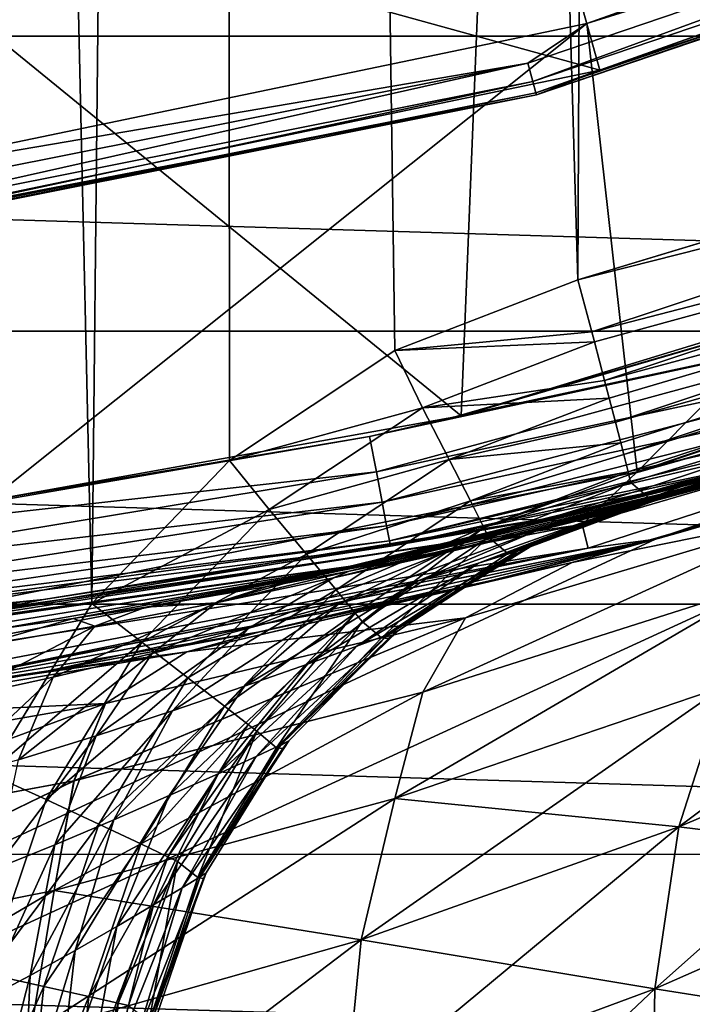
# Model space of a CAD drawing. Header units: metres. Extents: x -50 to 50, y -80 to 50.
# Tile 19 of 41: x 3.68 to 6.09, y -23.88 to -20.36. Entities that reach past the tile are written whole.
import ezdxf

# ---------------------------------------------------------------- set-up
doc = ezdxf.new("R2010")
doc.units = ezdxf.units.M
doc.layers.add('solid_FIT_12_SW0001', color=7, linetype='CONTINUOUS')

msp = doc.modelspace()

# ---------------------------------------------------------------- linework, layer by layer
at = {"layer": 'solid_FIT_12_SW0001'}
for points in [[(3.933702, -22.447187, 198.290329), (4.407851, 21.585073, 198.287857), (2.950339, 21.831543, 198.294556)], [(3.56418, -23.054937, 198.292053), (3.933702, -22.447187, 198.290329), (2.950339, 21.831543, 198.294556)], [(3.933702, -22.447187, 198.290329), (4.426565, -21.934269, 198.28775), (4.407851, 21.585073, 198.287857)], [(5.675425, -21.287596, 198.279861), (5.84622, 21.241415, 198.278641), (4.407851, 21.585073, 198.287857)], [(5.018935, -21.541065, 198.284256), (5.675425, -21.287596, 198.279861), (4.407851, 21.585073, 198.287857)], [(4.426565, -21.934269, 198.28775), (5.018935, -21.541065, 198.284256), (4.407851, 21.585073, 198.287857)], [(5.675425, -21.287596, 198.279861), (7.085195, -20.861732, 198.268631), (5.84622, 21.241415, 198.278641)], [(7.085195, -20.861732, 198.268631), (7.257719, 20.802387, 198.267075), (5.84622, 21.241415, 198.278641)], [(7.792401, -21.000916, 172.300003), (5.363727, -19.142502, 172.300003), (7.919894, -18.234018, 172.300003)], [(-35.428211, -18.597071, 102.5), (50, -47.999832, 102.5), (-50, -48.000305, 102.5)], [(-35.428211, -18.597071, 102.5), (-7.996583, -26.71307, 102.5), (50, -47.999832, 102.5)], [(5.363727, -19.142502, 172.300003), (2.706866, -19.694584, 172.300003), (5.753965, -20.536171, 170.100891)], [(5.256534, -21.774485, 172.300003), (2.706866, -19.694584, 172.300003), (5.363727, -19.142502, 172.300003)], [(7.792401, -21.000916, 172.300003), (5.256534, -21.774485, 172.300003), (5.363727, -19.142502, 172.300003)], [(5.363727, -19.142502, 172.300003), (5.753965, -20.536171, 170.100891), (8.496715, -19.561399, 170.100891)], [(19.301382, -19.284395, 102.300003), (18.101463, -20.414944, 102.300003), (-19.301128, -19.284651, 102.300003)], [(18.101463, -20.414944, 102.300003), (-18.101221, -20.415159, 102.300003), (-19.301128, -19.284651, 102.300003)], [(8.427622, -19.403118, 169.800003), (5.707678, -20.36978, 169.800003), (5.888117, -21.974751, 169.800003)], [(8.126533, -19.619184, 169.817276), (5.707678, -20.36978, 169.800003), (8.427622, -19.403118, 169.800003)], [(8.427622, -19.403118, 169.800003), (5.888117, -21.974751, 169.800003), (8.706412, -21.01807, 169.800003)], [(8.171502, -19.727751, 170.021729), (8.496715, -19.561399, 170.100891), (5.753965, -20.536171, 170.100891)], [(8.126533, -19.619184, 169.817276), (5.496192, -20.512066, 169.817276), (5.707678, -20.36978, 169.800003)], [(5.513658, -20.577253, 169.866348), (5.496192, -20.512066, 169.817276), (8.126533, -19.619184, 169.817276)], [(8.152358, -19.681534, 169.866348), (5.513658, -20.577253, 169.866348), (8.126533, -19.619184, 169.817276)], [(5.256534, -21.774485, 172.300003), (2.646447, -22.243082, 172.300003), (2.706866, -19.694584, 172.300003)], [(2.706866, -19.694584, 172.300003), (2.904031, -21.128395, 170.100891), (5.753965, -20.536171, 170.100891)], [(5.524421, -20.617418, 169.938705), (5.513658, -20.577253, 169.866348), (8.152358, -19.681534, 169.866348)], [(8.168272, -19.719954, 169.938705), (5.524421, -20.617418, 169.938705), (8.152358, -19.681534, 169.866348)], [(5.526606, -20.625572, 170.021729), (5.524421, -20.617418, 169.938705), (8.168272, -19.719954, 169.938705)], [(8.171502, -19.727751, 170.021729), (5.526606, -20.625572, 170.021729), (8.168272, -19.719954, 169.938705)], [(8.171502, -19.727751, 170.021729), (5.753965, -20.536171, 170.100891), (5.526606, -20.625572, 170.021729)], [(5.707678, -20.36978, 169.800003), (2.88034, -20.957296, 169.800003), (2.969061, -22.555387, 169.800003)], [(5.496192, -20.512066, 169.817276), (2.88034, -20.957296, 169.800003), (5.707678, -20.36978, 169.800003)], [(5.707678, -20.36978, 169.800003), (2.969061, -22.555387, 169.800003), (5.888117, -21.974751, 169.800003)], [(18.101463, -20.414944, 102.300003), (16.834574, -21.471603, 102.300003), (-18.101221, -20.415159, 102.300003)], [(16.834574, -21.471603, 102.300003), (-16.834351, -21.471779, 102.300003), (-18.101221, -20.415159, 102.300003)], [(5.496192, -20.512066, 169.817276), (2.771809, -21.053978, 169.817276), (2.88034, -20.957296, 169.800003)], [(2.780618, -21.120888, 169.866348), (2.771809, -21.053978, 169.817276), (5.496192, -20.512066, 169.817276)], [(5.513658, -20.577253, 169.866348), (2.780618, -21.120888, 169.866348), (5.496192, -20.512066, 169.817276)], [(5.526606, -20.625572, 170.021729), (5.753965, -20.536171, 170.100891), (2.904031, -21.128395, 170.100891)], [(2.786045, -21.162115, 169.938705), (2.780618, -21.120888, 169.866348), (5.513658, -20.577253, 169.866348)], [(5.524421, -20.617418, 169.938705), (2.786045, -21.162115, 169.938705), (5.513658, -20.577253, 169.866348)], [(2.787147, -21.170485, 170.021729), (2.786045, -21.162115, 169.938705), (5.524421, -20.617418, 169.938705)], [(5.526606, -20.625572, 170.021729), (2.787147, -21.170485, 170.021729), (5.524421, -20.617418, 169.938705)], [(5.526606, -20.625572, 170.021729), (2.904031, -21.128395, 170.100891), (2.787147, -21.170485, 170.021729)], [(8.25808, -20.633873, 198.2323), (7.085195, -20.861732, 198.268631), (5.675425, -21.287596, 198.279861)], [(8.25808, -20.633873, 198.2323), (5.675425, -21.287596, 198.279861), (5.72473, -21.473427, 198.25444)], [(8.25808, -20.633873, 198.2323), (5.72473, -21.473427, 198.25444), (8.324244, -20.801291, 198.157593)], [(8.324244, -20.801291, 198.157593), (5.72473, -21.473427, 198.25444), (5.734245, -21.509453, 198.243439)], [(8.324244, -20.801291, 198.157593), (5.734245, -21.509453, 198.243439), (5.770598, -21.647654, 198.180084)], [(8.324244, -20.801291, 198.157593), (5.770598, -21.647654, 198.180084), (8.380616, -20.945341, 198.039017)], [(8.380616, -20.945341, 198.039017), (5.770598, -21.647654, 198.180084), (5.787099, -21.710745, 198.13797)], [(8.380616, -20.945341, 198.039017), (5.787099, -21.710745, 198.13797), (5.809679, -21.797564, 198.061813)], [(8.380616, -20.945341, 198.039017), (5.809679, -21.797564, 198.061813), (8.423393, -21.056297, 197.884598)], [(7.265118, -21.189089, 172.300049), (5.256534, -21.774485, 172.300003), (7.792401, -21.000916, 172.300003)], [(8.706048, -21.018259, 169.733017), (8.706412, -21.01807, 169.800003), (5.888117, -21.974751, 169.800003)], [(8.706048, -21.018259, 169.733017), (5.888117, -21.974751, 169.800003), (5.888133, -21.974813, 169.733017)], [(8.706048, -21.018259, 169.733017), (5.888133, -21.974813, 169.733017), (8.423761, -21.275991, 169.621521)], [(8.423393, -21.056297, 197.884598), (5.809679, -21.797564, 198.061813), (5.828631, -21.871084, 197.973633)], [(8.423393, -21.056297, 197.884598), (5.828631, -21.871084, 197.973633), (5.839334, -21.913033, 197.907623)], [(8.423393, -21.056297, 197.884598), (5.839334, -21.913033, 197.907623), (8.449684, -21.126667, 197.704758)], [(8.449684, -21.126667, 197.704758), (5.839334, -21.913033, 197.907623), (5.85482, -21.974955, 197.766357)], [(8.449684, -21.126667, 197.704758), (5.85482, -21.974955, 197.766357), (5.85756, -21.986265, 197.727936)], [(8.449684, -21.126667, 197.704758), (5.85756, -21.986265, 197.727936), (7.290224, -21.581814, 197.525421)], [(5.239647, -21.776438, 172.307739), (5.256534, -21.774485, 172.300003), (7.265118, -21.189089, 172.300049)], [(5.239647, -21.776438, 172.307739), (7.265118, -21.189089, 172.300049), (7.313449, -21.33293, 172.329132)], [(8.801449, -21.249317, 108.5), (-49.207382, -47.907551, 108.5), (49.207382, -47.907547, 108.5)], [(8.801449, -21.249317, 108.5), (5.953105, -22.216209, 108.5), (-49.207382, -47.907551, 108.5)], [(5.952838, -22.216293, 169.300003), (8.239418, -21.473518, 146.911438), (8.801719, -21.249229, 169.300003)], [(5.952838, -22.216293, 169.300003), (8.801719, -21.249229, 169.300003), (8.455765, -21.356823, 169.471008)], [(8.801449, -21.249317, 108.5), (6.043684, -22.191751, 121.01873), (5.953105, -22.216209, 108.5)], [(8.801449, -21.249317, 108.5), (6.788174, -21.975456, 121.505669), (6.043684, -22.191751, 121.01873)], [(5.72473, -21.473427, 198.25444), (5.675425, -21.287596, 198.279861), (5.018935, -21.541065, 198.284256)], [(5.888133, -21.974813, 169.733017), (5.690748, -22.164001, 169.621521), (8.423761, -21.275991, 169.621521)], [(8.455765, -21.356823, 169.471008), (8.423761, -21.275991, 169.621521), (5.690748, -22.164001, 169.621521)], [(4.928606, -21.84832, 172.309982), (5.239647, -21.776438, 172.307739), (7.313449, -21.33293, 172.329132)], [(4.954284, -21.974895, 172.355438), (4.928606, -21.84832, 172.309982), (7.313449, -21.33293, 172.329132)], [(4.954284, -21.974895, 172.355438), (7.313449, -21.33293, 172.329132), (7.353076, -21.461069, 172.401733)], [(5.712368, -22.248207, 169.471008), (8.455765, -21.356823, 169.471008), (5.690748, -22.164001, 169.621521)], [(5.952838, -22.216293, 169.300003), (8.455765, -21.356823, 169.471008), (5.712368, -22.248207, 169.471008)], [(16.834574, -21.471603, 102.300003), (15.506985, -22.449154, 102.300003), (-16.834351, -21.471779, 102.300003)], [(15.506985, -22.449154, 102.300003), (-15.506783, -22.449293, 102.300003), (-16.834351, -21.471779, 102.300003)], [(4.974378, -22.084145, 172.433319), (4.954284, -21.974895, 172.355438), (7.353076, -21.461069, 172.401733)], [(4.974378, -22.084145, 172.433319), (7.353076, -21.461069, 172.401733), (7.384394, -21.562338, 172.511383)], [(5.72473, -21.473427, 198.25444), (5.018935, -21.541065, 198.284256), (5.734245, -21.509453, 198.243439)], [(5.952838, -22.216293, 169.300003), (7.523215, -21.734793, 147.538254), (8.239418, -21.473518, 146.911438)], [(5.118948, -21.745743, 198.248154), (5.018935, -21.541065, 198.284256), (4.426565, -21.934269, 198.28775)], [(5.734245, -21.509453, 198.243439), (5.018935, -21.541065, 198.284256), (5.118948, -21.745743, 198.248154)], [(5.770598, -21.647654, 198.180084), (5.734245, -21.509453, 198.243439), (5.118948, -21.745743, 198.248154)], [(5.325127, -22.212311, 178.579117), (7.771889, -21.540819, 176.049362), (7.407043, -21.662821, 179.283325)], [(5.325127, -22.212311, 178.579117), (5.652683, -22.127493, 175.695358), (7.771889, -21.540819, 176.049362)], [(5.652683, -22.127493, 175.695358), (5.955125, -22.043667, 172.797379), (7.771889, -21.540819, 176.049362)], [(5.955125, -22.043667, 172.797379), (6.504972, -21.908173, 172.797821), (7.771889, -21.540819, 176.049362)], [(4.989946, -22.168785, 172.538193), (4.974378, -22.084145, 172.433319), (7.384394, -21.562338, 172.511383)], [(4.989946, -22.168785, 172.538193), (7.384394, -21.562338, 172.511383), (7.404488, -21.627316, 172.647888)], [(5.85756, -21.986265, 197.727936), (5.863134, -22.0123, 197.536438), (7.290224, -21.581814, 197.525421)], [(7.290224, -21.581814, 197.525421), (5.863134, -22.0123, 197.536438), (5.896938, -22.041033, 193.356415)], [(7.290224, -21.581814, 197.525421), (5.896938, -22.041033, 193.356415), (5.930814, -22.069788, 189.168365)], [(7.290224, -21.581814, 197.525421), (5.930814, -22.069788, 189.168365), (7.498284, -21.604959, 187.292557)], [(5.937128, -22.071434, 188.7686), (7.498284, -21.604959, 187.292557), (5.930814, -22.069788, 189.168365)], [(5.937128, -22.071434, 188.7686), (6.525148, -21.923868, 185.664215), (7.498284, -21.604959, 187.292557)], [(4.99984, -22.222582, 172.662338), (4.989946, -22.168785, 172.538193), (7.404488, -21.627316, 172.647888)], [(4.99984, -22.222582, 172.662338), (7.404488, -21.627316, 172.647888), (7.411514, -21.649944, 172.798553)], [(4.99984, -22.222582, 172.662338), (7.411514, -21.649944, 172.798553), (6.504972, -21.908173, 172.797821)], [(5.770598, -21.647654, 198.180084), (5.118948, -21.745743, 198.248154), (5.787099, -21.710745, 198.13797)], [(4.964868, -22.29846, 181.442276), (7.407043, -21.662821, 179.283325), (6.99854, -21.789679, 182.49321)], [(4.964868, -22.29846, 181.442276), (5.325127, -22.212311, 178.579117), (7.407043, -21.662821, 179.283325)], [(5.118948, -21.745743, 198.248154), (5.214344, -21.930853, 198.142929), (5.787099, -21.710745, 198.13797)], [(5.809679, -21.797564, 198.061813), (5.787099, -21.710745, 198.13797), (5.214344, -21.930853, 198.142929)], [(5.118948, -21.745743, 198.248154), (4.426565, -21.934269, 198.28775), (4.569585, -22.110302, 198.251816)], [(5.118948, -21.745743, 198.248154), (4.569585, -22.110302, 198.251816), (5.214344, -21.930853, 198.142929)], [(5.952838, -22.216293, 169.300003), (6.994267, -21.910732, 147.946472), (7.523215, -21.734793, 147.538254)], [(4.928606, -21.84832, 172.309982), (2.646447, -22.243082, 172.300003), (5.256534, -21.774485, 172.300003)], [(4.561552, -22.386087, 184.267273), (4.964868, -22.29846, 181.442276), (6.99854, -21.789679, 182.49321)], [(4.624599, -22.374544, 184.310364), (4.561552, -22.386087, 184.267273), (6.99854, -21.789679, 182.49321)], [(4.624599, -22.374544, 184.310364), (6.99854, -21.789679, 182.49321), (6.525148, -21.923868, 185.664215)], [(4.928606, -21.84832, 172.309982), (5.256534, -21.774485, 172.300003), (5.239647, -21.776438, 172.307739)], [(5.809679, -21.797564, 198.061813), (5.214344, -21.930853, 198.142929), (5.828631, -21.871084, 197.973633)], [(4.928606, -21.84832, 172.309982), (2.643079, -22.232864, 172.339493), (2.646447, -22.243082, 172.300003)], [(4.954284, -21.974895, 172.355438), (2.643079, -22.232864, 172.339493), (4.928606, -21.84832, 172.309982)], [(5.214344, -21.930853, 198.142929), (5.289914, -22.078466, 197.978806), (5.828631, -21.871084, 197.973633)], [(5.839334, -21.913033, 197.907623), (5.828631, -21.871084, 197.973633), (5.289914, -22.078466, 197.978806)], [(4.569585, -22.110302, 198.251816), (4.702989, -22.270313, 198.146744), (5.214344, -21.930853, 198.142929)], [(4.856381, -22.330324, 184.491379), (4.624599, -22.374544, 184.310364), (6.525148, -21.923868, 185.664215)], [(5.214344, -21.930853, 198.142929), (4.702989, -22.270313, 198.146744), (5.289914, -22.078466, 197.978806)], [(5.073267, -22.28635, 184.699738), (4.856381, -22.330324, 184.491379), (6.525148, -21.923868, 185.664215)], [(4.99984, -22.222582, 172.662338), (6.504972, -21.908173, 172.797821), (5.003341, -22.241577, 172.796585)], [(5.003341, -22.241577, 172.796585), (6.504972, -21.908173, 172.797821), (5.955125, -22.043667, 172.797379)], [(5.272579, -22.243647, 184.93399), (5.073267, -22.28635, 184.699738), (6.525148, -21.923868, 185.664215)], [(5.451642, -22.203316, 185.192596), (5.272579, -22.243647, 184.93399), (6.525148, -21.923868, 185.664215)], [(5.839334, -21.913033, 197.907623), (5.289914, -22.078466, 197.978806), (5.85482, -21.974955, 197.766357)], [(5.606878, -22.16674, 185.472244), (5.451642, -22.203316, 185.192596), (6.525148, -21.923868, 185.664215)], [(5.736201, -22.135, 185.769867), (5.606878, -22.16674, 185.472244), (6.525148, -21.923868, 185.664215)], [(5.655275, -22.299938, 121.03508), (6.994265, -21.910734, 121.653503), (6.526549, -22.123489, 122.160522)], [(6.788174, -21.975456, 121.505669), (6.994265, -21.910734, 121.653503), (5.655275, -22.299938, 121.03508)], [(5.655277, -22.299938, 148.564911), (6.994267, -21.910732, 147.946472), (6.044052, -22.191652, 148.581039)], [(6.52655, -22.123489, 147.439468), (6.994267, -21.910732, 147.946472), (5.655277, -22.299938, 148.564911)], [(5.791569, -22.121, 185.927643), (5.736201, -22.135, 185.769867), (6.525148, -21.923868, 185.664215)], [(5.837818, -22.109079, 186.082642), (5.791569, -22.121, 185.927643), (6.525148, -21.923868, 185.664215)], [(5.909712, -22.089977, 186.406189), (5.837818, -22.109079, 186.082642), (6.525148, -21.923868, 185.664215)], [(5.951279, -22.078239, 186.735809), (5.909712, -22.089977, 186.406189), (6.525148, -21.923868, 185.664215)], [(5.962105, -22.074247, 187.069244), (6.525148, -21.923868, 185.664215), (5.937128, -22.071434, 188.7686)], [(5.962105, -22.074247, 187.069244), (5.951279, -22.078239, 186.735809), (6.525148, -21.923868, 185.664215)], [(5.952838, -22.216293, 169.300003), (6.788727, -21.975286, 148.093933), (6.994267, -21.910732, 147.946472)], [(6.994267, -21.910732, 147.946472), (6.788727, -21.975286, 148.093933), (6.044052, -22.191652, 148.581039)], [(4.569585, -22.110302, 198.251816), (4.426565, -21.934269, 198.28775), (3.933702, -22.447187, 198.290329)], [(4.954284, -21.974895, 172.355438), (2.633477, -22.356867, 172.414001), (2.643079, -22.232864, 172.339493)], [(4.974378, -22.084145, 172.433319), (2.633477, -22.356867, 172.414001), (4.954284, -21.974895, 172.355438)], [(5.888133, -21.974813, 169.733017), (5.888117, -21.974751, 169.800003), (2.969061, -22.555387, 169.800003)], [(5.888133, -21.974813, 169.733017), (2.969061, -22.555387, 169.800003), (2.969471, -22.55537, 169.733017)], [(5.888133, -21.974813, 169.733017), (2.969471, -22.55537, 169.733017), (5.690748, -22.164001, 169.621521)], [(5.289914, -22.078466, 197.978806), (5.338345, -22.174299, 197.771652), (5.85482, -21.974955, 197.766357)], [(5.85756, -21.986265, 197.727936), (5.85482, -21.974955, 197.766357), (5.338345, -22.174299, 197.771652)], [(5.85756, -21.986265, 197.727936), (5.338345, -22.174299, 197.771652), (5.863134, -22.0123, 197.536438)], [(6.043684, -22.191751, 121.01873), (6.788174, -21.975456, 121.505669), (5.655275, -22.299938, 121.03508)], [(5.952838, -22.216293, 169.300003), (6.044052, -22.191652, 148.581039), (6.788727, -21.975286, 148.093933)], [(5.338345, -22.174299, 197.771652), (5.355232, -22.208921, 197.541779), (5.863134, -22.0123, 197.536438)], [(5.355232, -22.208921, 197.541779), (5.896938, -22.041033, 193.356415), (5.863134, -22.0123, 197.536438)], [(5.003341, -22.241577, 172.796585), (5.955125, -22.043667, 172.797379), (5.652683, -22.127493, 175.695358)], [(5.355232, -22.208921, 197.541779), (5.930814, -22.069788, 189.168365), (5.896938, -22.041033, 193.356415)], [(5.355232, -22.208921, 197.541779), (5.423944, -22.267319, 189.165268), (5.930814, -22.069788, 189.168365)], [(5.937128, -22.071434, 188.7686), (5.930814, -22.069788, 189.168365), (5.423944, -22.267319, 189.165268)], [(5.946527, -22.0732, 188.141403), (5.937128, -22.071434, 188.7686), (5.423944, -22.267319, 189.165268)], [(5.946527, -22.0732, 188.141403), (5.423944, -22.267319, 189.165268), (5.962105, -22.074247, 187.069244)], [(5.946527, -22.0732, 188.141403), (5.962105, -22.074247, 187.069244), (5.937128, -22.071434, 188.7686)], [(4.974378, -22.084145, 172.433319), (2.615886, -22.455082, 172.520584), (2.633477, -22.356867, 172.414001)], [(4.989946, -22.168785, 172.538193), (2.615886, -22.455082, 172.520584), (4.974378, -22.084145, 172.433319)], [(4.702989, -22.270313, 198.146744), (4.809, -22.398001, 197.982758), (5.289914, -22.078466, 197.978806)], [(5.289914, -22.078466, 197.978806), (4.809, -22.398001, 197.982758), (5.338345, -22.174299, 197.771652)], [(5.319436, -22.302277, 186.156998), (5.837818, -22.109079, 186.082642), (5.909712, -22.089977, 186.406189)], [(5.319436, -22.302277, 186.156998), (5.909712, -22.089977, 186.406189), (5.458296, -22.259785, 186.597488)], [(5.50387, -22.244186, 187.065491), (5.962105, -22.074247, 187.069244), (5.423944, -22.267319, 189.165268)], [(5.458296, -22.259785, 186.597488), (5.951279, -22.078239, 186.735809), (5.962105, -22.074247, 187.069244)], [(5.458296, -22.259785, 186.597488), (5.962105, -22.074247, 187.069244), (5.50387, -22.244186, 187.065491)], [(5.458296, -22.259785, 186.597488), (5.909712, -22.089977, 186.406189), (5.951279, -22.078239, 186.735809)], [(5.652683, -22.127493, 175.695358), (3.444309, -22.495241, 175.778671), (3.7607, -22.431906, 172.795639)], [(5.325127, -22.212311, 178.579117), (3.444309, -22.495241, 175.778671), (5.652683, -22.127493, 175.695358)], [(5.003341, -22.241577, 172.796585), (5.652683, -22.127493, 175.695358), (3.7607, -22.431906, 172.795639)], [(4.569585, -22.110302, 198.251816), (3.933702, -22.447187, 198.290329), (4.112696, -22.585649, 198.25444)], [(4.569585, -22.110302, 198.251816), (4.112696, -22.585649, 198.25444), (4.702989, -22.270313, 198.146744)], [(5.100461, -22.366964, 185.767227), (5.791569, -22.121, 185.927643), (5.319436, -22.302277, 186.156998)], [(5.527296, -22.18671, 185.46106), (5.791569, -22.121, 185.927643), (5.100461, -22.366964, 185.767227)], [(6.526549, -22.123489, 122.160522), (6.332063, -22.378241, 122.794739), (5.119505, -22.764252, 122.238014)], [(5.272309, -22.498266, 121.597305), (6.526549, -22.123489, 122.160522), (5.119505, -22.764252, 122.238014)], [(5.119547, -22.76424, 147.361969), (6.52655, -22.123489, 147.439468), (5.272311, -22.498266, 148.002701)], [(5.119547, -22.76424, 147.361969), (6.332112, -22.378223, 146.805237), (6.52655, -22.123489, 147.439468)], [(5.655275, -22.299938, 121.03508), (6.526549, -22.123489, 122.160522), (5.272309, -22.498266, 121.597305)], [(5.272311, -22.498266, 148.002701), (6.52655, -22.123489, 147.439468), (5.655277, -22.299938, 148.564911)], [(5.319436, -22.302277, 186.156998), (5.791569, -22.121, 185.927643), (5.837818, -22.109079, 186.082642)], [(5.527296, -22.18671, 185.46106), (5.736201, -22.135, 185.769867), (5.791569, -22.121, 185.927643)], [(5.527296, -22.18671, 185.46106), (5.606878, -22.16674, 185.472244), (5.736201, -22.135, 185.769867)], [(4.989946, -22.168785, 172.538193), (2.588837, -22.51922, 172.650635), (2.615886, -22.455082, 172.520584)], [(4.99984, -22.222582, 172.662338), (2.588837, -22.51922, 172.650635), (4.989946, -22.168785, 172.538193)], [(2.969471, -22.55537, 169.733017), (2.867989, -22.702471, 169.621521), (5.690748, -22.164001, 169.621521)], [(5.712368, -22.248207, 169.471008), (5.690748, -22.164001, 169.621521), (2.867989, -22.702471, 169.621521)], [(4.809, -22.398001, 197.982758), (4.877361, -22.481009, 197.775696), (5.338345, -22.174299, 197.771652)], [(5.338345, -22.174299, 197.771652), (4.877361, -22.481009, 197.775696), (4.901813, -22.511002, 197.545837)], [(5.338345, -22.174299, 197.771652), (4.901813, -22.511002, 197.545837), (5.355232, -22.208921, 197.541779)], [(5.527296, -22.18671, 185.46106), (5.451642, -22.203316, 185.192596), (5.606878, -22.16674, 185.472244)], [(5.325127, -22.212311, 178.579117), (3.116511, -22.555023, 178.61171), (3.444309, -22.495241, 175.778671)], [(4.964868, -22.29846, 181.442276), (3.116511, -22.555023, 178.61171), (5.325127, -22.212311, 178.579117)], [(5.527296, -22.18671, 185.46106), (5.100461, -22.366964, 185.767227), (4.819587, -22.447086, 185.443573)], [(5.189058, -22.267168, 185.070526), (5.527296, -22.18671, 185.46106), (4.819587, -22.447086, 185.443573)], [(5.355232, -22.208921, 197.541779), (4.901813, -22.511002, 197.545837), (4.971795, -22.569813, 189.163345)], [(5.355232, -22.208921, 197.541779), (4.971795, -22.569813, 189.163345), (5.423944, -22.267319, 189.165268)], [(5.189058, -22.267168, 185.070526), (5.451642, -22.203316, 185.192596), (5.527296, -22.18671, 185.46106)], [(5.189058, -22.267168, 185.070526), (5.272579, -22.243647, 184.93399), (5.451642, -22.203316, 185.192596)], [(5.290977, -22.383154, 120.599083), (6.043684, -22.191751, 121.01873), (5.655275, -22.299938, 121.03508)], [(5.953105, -22.216209, 108.5), (6.043684, -22.191751, 121.01873), (5.290977, -22.383154, 120.599083)], [(5.655277, -22.299938, 148.564911), (6.044052, -22.191652, 148.581039), (5.291332, -22.38307, 149.000732)], [(5.952838, -22.216293, 169.300003), (5.291332, -22.38307, 149.000732), (6.044052, -22.191652, 148.581039)], [(5.953105, -22.216209, 108.5), (3.001976, -22.803211, 108.5), (-49.207382, -47.907551, 108.5)], [(4.99984, -22.222582, 172.662338), (2.55264, -22.550308, 172.793091), (2.588837, -22.51922, 172.650635)], [(4.99984, -22.222582, 172.662338), (5.003341, -22.241577, 172.796585), (2.55264, -22.550308, 172.793091)], [(5.003341, -22.241577, 172.796585), (3.7607, -22.431906, 172.795639), (2.55264, -22.550308, 172.793091)], [(2.878885, -22.788723, 169.471008), (5.712368, -22.248207, 169.471008), (2.867989, -22.702471, 169.621521)], [(3.002102, -22.803232, 169.300003), (5.712368, -22.248207, 169.471008), (2.878885, -22.788723, 169.471008)], [(5.953105, -22.216209, 108.5), (3.019892, -22.800882, 119.710861), (3.001976, -22.803211, 108.5)], [(3.002102, -22.803232, 169.300003), (5.291332, -22.38307, 149.000732), (5.952838, -22.216293, 169.300003)], [(3.002102, -22.803232, 169.300003), (5.952838, -22.216293, 169.300003), (5.712368, -22.248207, 169.471008)], [(5.953105, -22.216209, 108.5), (3.777065, -22.687746, 119.947556), (3.019892, -22.800882, 119.710861)], [(5.953105, -22.216209, 108.5), (4.534951, -22.548487, 120.242821), (3.777065, -22.687746, 119.947556)], [(5.953105, -22.216209, 108.5), (5.290977, -22.383154, 120.599083), (4.534951, -22.548487, 120.242821)], [(4.799452, -22.355057, 184.764938), (5.073267, -22.28635, 184.699738), (5.272579, -22.243647, 184.93399)], [(4.799452, -22.355057, 184.764938), (5.272579, -22.243647, 184.93399), (5.189058, -22.267168, 185.070526)], [(4.995648, -22.558069, 186.687836), (5.50387, -22.244186, 187.065491), (5.452202, -22.270082, 187.065079)], [(5.458296, -22.259785, 186.597488), (5.50387, -22.244186, 187.065491), (4.995648, -22.558069, 186.687836)], [(5.452202, -22.270082, 187.065079), (5.50387, -22.244186, 187.065491), (5.423944, -22.267319, 189.165268)], [(4.112696, -22.585649, 198.25444), (4.277705, -22.712862, 198.149429), (4.702989, -22.270313, 198.146744)], [(4.702989, -22.270313, 198.146744), (4.277705, -22.712862, 198.149429), (4.809, -22.398001, 197.982758)], [(5.189058, -22.267168, 185.070526), (4.819587, -22.447086, 185.443573), (4.496672, -22.535419, 185.193909)], [(4.799452, -22.355057, 184.764938), (5.189058, -22.267168, 185.070526), (4.496672, -22.535419, 185.193909)], [(5.458296, -22.259785, 186.597488), (4.995648, -22.558069, 186.687836), (4.883169, -22.599808, 186.336823)], [(5.319436, -22.302277, 186.156998), (5.458296, -22.259785, 186.597488), (4.883169, -22.599808, 186.336823)], [(5.452202, -22.270082, 187.065079), (5.423944, -22.267319, 189.165268), (4.971795, -22.569813, 189.163345)], [(5.032684, -22.542786, 187.061829), (5.452202, -22.270082, 187.065079), (4.971795, -22.569813, 189.163345)], [(4.995648, -22.558069, 186.687836), (5.452202, -22.270082, 187.065079), (5.032684, -22.542786, 187.061829)], [(4.964868, -22.29846, 181.442276), (2.77331, -22.611254, 181.293243), (3.116511, -22.555023, 178.61171)], [(3.075508, -22.601423, 183.817902), (2.77331, -22.611254, 181.293243), (4.964868, -22.29846, 181.442276)], [(3.602698, -22.537148, 183.868866), (3.075508, -22.601423, 183.817902), (4.964868, -22.29846, 181.442276)], [(3.867131, -22.499979, 183.936264), (3.602698, -22.537148, 183.868866), (4.964868, -22.29846, 181.442276)], [(4.127903, -22.460014, 184.032562), (3.867131, -22.499979, 183.936264), (4.964868, -22.29846, 181.442276)], [(4.127903, -22.460014, 184.032562), (4.964868, -22.29846, 181.442276), (4.561552, -22.386087, 184.267273)], [(4.273891, -22.619465, 120.555687), (5.655275, -22.299938, 121.03508), (5.272309, -22.498266, 121.597305)], [(5.290977, -22.383154, 120.599083), (5.655275, -22.299938, 121.03508), (4.273891, -22.619465, 120.555687)], [(4.273893, -22.619465, 149.044312), (5.655277, -22.299938, 148.564911), (4.535699, -22.548336, 149.356888)], [(5.272311, -22.498266, 148.002701), (5.655277, -22.299938, 148.564911), (4.273893, -22.619465, 149.044312)], [(5.655277, -22.299938, 148.564911), (5.291332, -22.38307, 149.000732), (4.535699, -22.548336, 149.356888)], [(5.319436, -22.302277, 186.156998), (4.883169, -22.599808, 186.336823), (4.706455, -22.663523, 186.028)], [(5.100461, -22.366964, 185.767227), (5.319436, -22.302277, 186.156998), (4.706455, -22.663523, 186.028)], [(4.799452, -22.355057, 184.764938), (4.856381, -22.330324, 184.491379), (5.073267, -22.28635, 184.699738)], [(6.036789, -23.246733, 123.923088), (6.197635, -22.744455, 123.410362), (7.324609, -22.289429, 124.094383)], [(6.036789, -23.246733, 123.923088), (7.324609, -22.289429, 124.094383), (7.119614, -22.788113, 124.594719)], [(4.799452, -22.355057, 184.764938), (4.496672, -22.535419, 185.193909), (4.150292, -22.625193, 185.019272)], [(4.37884, -22.443783, 184.546326), (4.799452, -22.355057, 184.764938), (4.150292, -22.625193, 185.019272)], [(4.37884, -22.443783, 184.546326), (4.624599, -22.374544, 184.310364), (4.856381, -22.330324, 184.491379)], [(4.37884, -22.443783, 184.546326), (4.856381, -22.330324, 184.491379), (4.799452, -22.355057, 184.764938)], [(3.002102, -22.803232, 169.300003), (4.535699, -22.548336, 149.356888), (5.291332, -22.38307, 149.000732)], [(4.37884, -22.443783, 184.546326), (4.127903, -22.460014, 184.032562), (4.561552, -22.386087, 184.267273)], [(4.534951, -22.548487, 120.242821), (5.290977, -22.383154, 120.599083), (4.273891, -22.619465, 120.555687)], [(4.37884, -22.443783, 184.546326), (4.561552, -22.386087, 184.267273), (4.624599, -22.374544, 184.310364)], [(5.100461, -22.366964, 185.767227), (4.706455, -22.663523, 186.028), (4.480958, -22.742764, 185.773865)], [(4.819587, -22.447086, 185.443573), (5.100461, -22.366964, 185.767227), (4.480958, -22.742764, 185.773865)], [(5.019008, -23.144619, 146.749115), (6.332112, -22.378223, 146.805237), (5.119547, -22.76424, 147.361969)], [(5.019008, -23.144619, 146.749115), (6.197631, -22.744455, 146.189636), (6.332112, -22.378223, 146.805237)], [(5.01901, -23.144619, 122.850883), (5.119505, -22.764252, 122.238014), (6.332063, -22.378241, 122.794739)], [(6.197635, -22.744455, 123.410362), (5.01901, -23.144619, 122.850883), (6.332063, -22.378241, 122.794739)], [(4.277705, -22.712862, 198.149429), (4.409026, -22.814405, 197.985474), (4.809, -22.398001, 197.982758)], [(4.809, -22.398001, 197.982758), (4.409026, -22.814405, 197.985474), (4.877361, -22.481009, 197.775696)], [(15.506985, -22.449154, 102.300003), (14.122633, -23.344902, 102.300003), (-15.506783, -22.449293, 102.300003)], [(14.122633, -23.344902, 102.300003), (-14.122458, -23.345009, 102.300003), (-15.506783, -22.449293, 102.300003)], [(3.143105, -22.501308, 172.795746), (2.55264, -22.550308, 172.793091), (3.7607, -22.431906, 172.795639)], [(3.143105, -22.501308, 172.795746), (3.7607, -22.431906, 172.795639), (3.444309, -22.495241, 175.778671)], [(4.112696, -22.585649, 198.25444), (3.933702, -22.447187, 198.290329), (3.56418, -23.054937, 198.292053)], [(4.37884, -22.443783, 184.546326), (4.150292, -22.625193, 185.019272), (3.795882, -22.71056, 184.915695)], [(3.944511, -22.527758, 184.411591), (4.37884, -22.443783, 184.546326), (3.795882, -22.71056, 184.915695)], [(3.944511, -22.527758, 184.411591), (3.867131, -22.499979, 183.936264), (4.127903, -22.460014, 184.032562)], [(3.944511, -22.527758, 184.411591), (4.127903, -22.460014, 184.032562), (4.37884, -22.443783, 184.546326)], [(4.819587, -22.447086, 185.443573), (4.480958, -22.742764, 185.773865), (4.223434, -22.830545, 185.580475)], [(4.496672, -22.535419, 185.193909), (4.819587, -22.447086, 185.443573), (4.223434, -22.830545, 185.580475)], [(4.409026, -22.814405, 197.985474), (4.49395, -22.880455, 197.778442), (4.877361, -22.481009, 197.775696)], [(4.877361, -22.481009, 197.775696), (4.49395, -22.880455, 197.778442), (4.524471, -22.904329, 197.548599)], [(4.877361, -22.481009, 197.775696), (4.524471, -22.904329, 197.548599), (4.901813, -22.511002, 197.545837)], [(3.944511, -22.527758, 184.411591), (3.795882, -22.71056, 184.915695), (3.444466, -22.787205, 184.876465)], [(3.509404, -22.602942, 184.354645), (3.944511, -22.527758, 184.411591), (3.444466, -22.787205, 184.876465)], [(3.509404, -22.602942, 184.354645), (3.602698, -22.537148, 183.868866), (3.867131, -22.499979, 183.936264)], [(3.509404, -22.602942, 184.354645), (3.867131, -22.499979, 183.936264), (3.944511, -22.527758, 184.411591)], [(5.272309, -22.498266, 121.597305), (5.119505, -22.764252, 122.238014), (3.869995, -23.081173, 121.807175)], [(3.982718, -22.804958, 121.162231), (5.272309, -22.498266, 121.597305), (3.869995, -23.081173, 121.807175)], [(3.870028, -23.081167, 147.792816), (5.272311, -22.498266, 148.002701), (3.98272, -22.804956, 148.437775)], [(3.870028, -23.081167, 147.792816), (5.119547, -22.76424, 147.361969), (5.272311, -22.498266, 148.002701)], [(4.273891, -22.619465, 120.555687), (5.272309, -22.498266, 121.597305), (3.982718, -22.804958, 121.162231)], [(3.98272, -22.804956, 148.437775), (5.272311, -22.498266, 148.002701), (4.273893, -22.619465, 149.044312)], [(4.901813, -22.511002, 197.545837), (4.524471, -22.904329, 197.548599), (4.595778, -22.96295, 189.162689)], [(4.901813, -22.511002, 197.545837), (4.595778, -22.96295, 189.162689), (4.971795, -22.569813, 189.163345)], [(3.002102, -22.803232, 169.300003), (3.778107, -22.687572, 149.652069), (4.535699, -22.548336, 149.356888)], [(3.777065, -22.687746, 119.947556), (4.534951, -22.548487, 120.242821), (4.273891, -22.619465, 120.555687)], [(4.273893, -22.619465, 149.044312), (4.535699, -22.548336, 149.356888), (3.778107, -22.687572, 149.652069)], [(4.496672, -22.535419, 185.193909), (4.223434, -22.830545, 185.580475), (3.949419, -22.920221, 185.447983)], [(4.150292, -22.625193, 185.019272), (4.496672, -22.535419, 185.193909), (3.949419, -22.920221, 185.447983)], [(4.995648, -22.558069, 186.687836), (4.610609, -22.953304, 186.76973), (4.523163, -22.994043, 186.498566)], [(4.883169, -22.599808, 186.336823), (4.995648, -22.558069, 186.687836), (4.523163, -22.994043, 186.498566)], [(4.610609, -22.953304, 186.76973), (5.032684, -22.542786, 187.061829), (4.996999, -22.571989, 187.061554)], [(4.995648, -22.558069, 186.687836), (5.032684, -22.542786, 187.061829), (4.610609, -22.953304, 186.76973)], [(4.996999, -22.571989, 187.061554), (5.032684, -22.542786, 187.061829), (4.971795, -22.569813, 189.163345)], [(4.112696, -22.585649, 198.25444), (3.56418, -23.054937, 198.292053), (3.770247, -23.148788, 198.256104)], [(4.112696, -22.585649, 198.25444), (3.770247, -23.148788, 198.256104), (4.277705, -22.712862, 198.149429)], [(4.883169, -22.599808, 186.336823), (4.523163, -22.994043, 186.498566), (4.385976, -23.056471, 186.260544)], [(4.706455, -22.663523, 186.028), (4.883169, -22.599808, 186.336823), (4.385976, -23.056471, 186.260544)], [(4.996999, -22.571989, 187.061554), (4.971795, -22.569813, 189.163345), (4.595778, -22.96295, 189.162689)], [(4.639437, -22.938435, 187.058975), (4.996999, -22.571989, 187.061554), (4.595778, -22.96295, 189.162689)], [(4.610609, -22.953304, 186.76973), (4.996999, -22.571989, 187.061554), (4.639437, -22.938435, 187.058975)], [(2.863972, -22.856831, 120.215622), (4.273891, -22.619465, 120.555687), (3.982718, -22.804958, 121.162231)], [(3.777065, -22.687746, 119.947556), (4.273891, -22.619465, 120.555687), (2.863972, -22.856831, 120.215622)], [(2.863973, -22.856831, 149.384369), (4.273893, -22.619465, 149.044312), (3.020494, -22.800802, 149.888947)], [(3.98272, -22.804956, 148.437775), (4.273893, -22.619465, 149.044312), (2.863973, -22.856831, 149.384369)], [(4.273893, -22.619465, 149.044312), (3.778107, -22.687572, 149.652069), (3.020494, -22.800802, 149.888947)], [(4.150292, -22.625193, 185.019272), (3.949419, -22.920221, 185.447983), (3.671583, -23.005938, 185.372299)], [(3.795882, -22.71056, 184.915695), (4.150292, -22.625193, 185.019272), (3.671583, -23.005938, 185.372299)], [(4.706455, -22.663523, 186.028), (4.385976, -23.056471, 186.260544), (4.211267, -23.134542, 186.065353)], [(4.480958, -22.742764, 185.773865), (4.706455, -22.663523, 186.028), (4.211267, -23.134542, 186.065353)], [(3.019892, -22.800882, 119.710861), (3.777065, -22.687746, 119.947556), (2.863972, -22.856831, 120.215622)], [(3.002102, -22.803232, 169.300003), (3.020494, -22.800802, 149.888947), (3.778107, -22.687572, 149.652069)], [(3.795882, -22.71056, 184.915695), (3.671583, -23.005938, 185.372299), (3.398637, -23.083239, 185.347046)], [(3.444466, -22.787205, 184.876465), (3.795882, -22.71056, 184.915695), (3.398637, -23.083239, 185.347046)], [(3.770247, -23.148788, 198.256104), (3.958924, -23.23711, 198.151031), (4.277705, -22.712862, 198.149429)], [(4.277705, -22.712862, 198.149429), (3.958924, -23.23711, 198.151031), (4.409026, -22.814405, 197.985474)], [(4.480958, -22.742764, 185.773865), (4.211267, -23.134542, 186.065353), (4.012262, -23.221596, 185.917633)], [(4.223434, -22.830545, 185.580475), (4.480958, -22.742764, 185.773865), (4.012262, -23.221596, 185.917633)], [(3.799316, -23.474617, 147.183914), (5.119547, -22.76424, 147.361969), (3.870028, -23.081167, 147.792816)], [(3.799316, -23.474617, 147.183914), (5.019008, -23.144619, 146.749115), (5.119547, -22.76424, 147.361969)], [(3.799317, -23.474617, 122.416084), (3.869995, -23.081173, 121.807175), (5.119505, -22.764252, 122.238014)], [(5.01901, -23.144619, 122.850883), (3.799317, -23.474617, 122.416084), (5.119505, -22.764252, 122.238014)], [(4.89841, -23.651518, 123.370071), (5.01901, -23.144619, 122.850883), (6.197635, -22.744455, 123.410362)], [(4.89841, -23.651518, 123.370071), (6.197635, -22.744455, 123.410362), (6.036789, -23.246733, 123.923088)], [(6.036787, -23.246733, 145.67691), (6.197631, -22.744455, 146.189636), (5.019008, -23.144619, 146.749115)], [(7.119609, -22.788116, 145.00528), (6.197631, -22.744455, 146.189636), (6.036787, -23.246733, 145.67691)], [(3.982718, -22.804958, 121.162231), (3.869995, -23.081173, 121.807175), (2.593924, -23.31702, 121.501045)], [(2.66807, -23.032576, 120.853592), (3.982718, -22.804958, 121.162231), (2.593924, -23.31702, 121.501045)], [(2.593945, -23.317017, 148.098953), (3.98272, -22.804956, 148.437775), (2.668071, -23.032576, 148.746414)], [(2.593945, -23.317017, 148.098953), (3.870028, -23.081167, 147.792816), (3.98272, -22.804956, 148.437775)], [(2.863972, -22.856831, 120.215622), (3.982718, -22.804958, 121.162231), (2.66807, -23.032576, 120.853592)], [(2.668071, -23.032576, 148.746414), (3.98272, -22.804956, 148.437775), (2.863973, -22.856831, 149.384369)], [(7.119614, -22.788113, 124.594719), (6.999153, -23.364359, 125.025291), (5.95085, -23.827129, 124.356354)], [(6.036789, -23.246733, 123.923088), (7.119614, -22.788113, 124.594719), (5.95085, -23.827129, 124.356354)], [(7.119609, -22.788116, 145.00528), (6.036787, -23.246733, 145.67691), (6.999148, -23.364361, 144.574707)], [(4.223434, -22.830545, 185.580475), (4.012262, -23.221596, 185.917633), (3.801183, -23.31114, 185.817291)], [(3.949419, -22.920221, 185.447983), (4.223434, -22.830545, 185.580475), (3.801183, -23.31114, 185.817291)], [(3.958924, -23.23711, 198.151031), (4.109165, -23.307608, 197.987045), (4.409026, -22.814405, 197.985474)], [(4.409026, -22.814405, 197.985474), (4.109165, -23.307608, 197.987045), (4.49395, -22.880455, 197.778442)], [(4.109165, -23.307608, 197.987045), (4.206431, -23.353456, 197.779968), (4.49395, -22.880455, 197.778442)], [(4.49395, -22.880455, 197.778442), (4.206431, -23.353456, 197.779968), (4.524471, -22.904329, 197.548599)], [(4.206431, -23.353456, 197.779968), (4.241245, -23.370344, 197.550125), (4.524471, -22.904329, 197.548599)], [(4.524471, -22.904329, 197.548599), (4.241245, -23.370344, 197.550125), (4.313697, -23.42811, 189.163345)], [(4.524471, -22.904329, 197.548599), (4.313697, -23.42811, 189.163345), (4.595778, -22.96295, 189.162689)], [(3.949419, -22.920221, 185.447983), (3.801183, -23.31114, 185.817291), (3.587933, -23.397322, 185.760895)], [(3.671583, -23.005938, 185.372299), (3.949419, -22.920221, 185.447983), (3.587933, -23.397322, 185.760895)], [(4.610609, -22.953304, 186.76973), (4.322349, -23.425808, 186.839127), (4.257345, -23.465355, 186.634201)], [(4.523163, -22.994043, 186.498566), (4.610609, -22.953304, 186.76973), (4.257345, -23.465355, 186.634201)], [(4.322349, -23.425808, 186.839127), (4.639437, -22.938435, 187.058975), (4.618228, -22.965557, 187.058823)], [(4.610609, -22.953304, 186.76973), (4.639437, -22.938435, 187.058975), (4.322349, -23.425808, 186.839127)], [(4.618228, -22.965557, 187.058823), (4.639437, -22.938435, 187.058975), (4.595778, -22.96295, 189.162689)], [(4.618228, -22.965557, 187.058823), (4.595778, -22.96295, 189.162689), (4.313697, -23.42811, 189.163345)], [(4.343709, -23.411438, 187.057083), (4.618228, -22.965557, 187.058823), (4.313697, -23.42811, 189.163345)], [(4.322349, -23.425808, 186.839127), (4.618228, -22.965557, 187.058823), (4.343709, -23.411438, 187.057083)], [(4.523163, -22.994043, 186.498566), (4.257345, -23.465355, 186.634201), (4.154983, -23.526243, 186.453262)], [(4.385976, -23.056471, 186.260544), (4.523163, -22.994043, 186.498566), (4.154983, -23.526243, 186.453262)], [(3.770247, -23.148788, 198.256104), (3.56418, -23.054937, 198.292053), (3.558503, -23.772745, 198.256912)], [(4.385976, -23.056471, 186.260544), (4.154983, -23.526243, 186.453262), (4.023943, -23.602919, 186.303528)], [(4.211267, -23.134542, 186.065353), (4.385976, -23.056471, 186.260544), (4.023943, -23.602919, 186.303528)], [(2.549292, -23.7211, 147.494034), (3.870028, -23.081167, 147.792816), (2.593945, -23.317017, 148.098953)], [(2.549292, -23.7211, 147.494034), (3.799316, -23.474617, 147.183914), (3.870028, -23.081167, 147.792816)], [(2.549293, -23.7211, 122.105972), (2.593924, -23.31702, 121.501045), (3.869995, -23.081173, 121.807175)], [(3.799317, -23.474617, 122.416084), (2.549293, -23.7211, 122.105972), (3.869995, -23.081173, 121.807175)], [(3.770247, -23.148788, 198.256104), (3.558503, -23.772745, 198.256912), (3.958924, -23.23711, 198.151031)], [(3.714504, -23.986456, 122.9375), (3.799317, -23.474617, 122.416084), (5.01901, -23.144619, 122.850883)], [(3.714504, -23.986456, 122.9375), (5.01901, -23.144619, 122.850883), (4.89841, -23.651518, 123.370071)], [(4.898408, -23.651518, 146.229935), (5.019008, -23.144619, 146.749115), (3.799316, -23.474617, 147.183914)], [(4.211267, -23.134542, 186.065353), (4.023943, -23.602919, 186.303528), (3.87367, -23.6891, 186.188599)], [(4.012262, -23.221596, 185.917633), (4.211267, -23.134542, 186.065353), (3.87367, -23.6891, 186.188599)], [(6.036787, -23.246733, 145.67691), (5.019008, -23.144619, 146.749115), (4.898408, -23.651518, 146.229935)], [(3.558503, -23.772745, 198.256912), (3.761776, -23.817972, 198.151688), (3.958924, -23.23711, 198.151031)], [(4.012262, -23.221596, 185.917633), (3.87367, -23.6891, 186.188599), (3.712967, -23.778488, 186.108826)], [(3.801183, -23.31114, 185.817291), (4.012262, -23.221596, 185.917633), (3.712967, -23.778488, 186.108826)], [(3.958924, -23.23711, 198.151031), (3.761776, -23.817972, 198.151688), (4.109165, -23.307608, 197.987045)], [(6.036789, -23.246733, 123.923088), (5.95085, -23.827129, 124.356354), (4.841059, -24.237253, 123.800873)], [(4.89841, -23.651518, 123.370071), (6.036789, -23.246733, 123.923088), (4.841059, -24.237253, 123.800873)], [(6.036787, -23.246733, 145.67691), (4.898408, -23.651518, 146.229935), (5.950848, -23.827129, 145.243652)], [(6.036787, -23.246733, 145.67691), (5.950848, -23.827129, 145.243652), (6.999148, -23.364361, 144.574707)], [(3.761776, -23.817972, 198.151688), (3.923634, -23.854059, 197.987549), (4.109165, -23.307608, 197.987045)], [(4.109165, -23.307608, 197.987045), (3.923634, -23.854059, 197.987549), (4.206431, -23.353456, 197.779968)], [(3.801183, -23.31114, 185.817291), (3.712967, -23.778488, 186.108826), (3.549096, -23.865223, 186.062149)], [(3.587933, -23.397322, 185.760895), (3.801183, -23.31114, 185.817291), (3.549096, -23.865223, 186.062149)], [(14.122633, -23.344902, 102.300003), (12.685948, -24.155725, 102.300003), (-14.122458, -23.345009, 102.300003)], [(12.685948, -24.155725, 102.300003), (-12.6858, -24.155804, 102.300003), (-14.122458, -23.345009, 102.300003)], [(3.923634, -23.854059, 197.987549), (4.02841, -23.877514, 197.780411), (4.206431, -23.353456, 197.779968)], [(4.206431, -23.353456, 197.779968), (4.02841, -23.877514, 197.780411), (4.241245, -23.370344, 197.550125)], [(4.02841, -23.877514, 197.780411), (4.065856, -23.886539, 197.550522), (4.241245, -23.370344, 197.550125)], [(4.241245, -23.370344, 197.550125), (4.065856, -23.886539, 197.550522), (4.138909, -23.943272, 189.165268)], [(4.241245, -23.370344, 197.550125), (4.138909, -23.943272, 189.165268), (4.313697, -23.42811, 189.163345)], [(6.999153, -23.364359, 125.025291), (6.964948, -23.986528, 125.368675), (5.940339, -24.453781, 124.693062)], [(5.95085, -23.827129, 124.356354), (6.999153, -23.364359, 125.025291), (5.940339, -24.453781, 124.693062)], [(6.999148, -23.364361, 144.574707), (5.950848, -23.827129, 145.243652), (6.964944, -23.98653, 144.231323)], [(4.145221, -23.952059, 186.892563), (4.343709, -23.411438, 187.057083), (4.333972, -23.431995, 187.057037)], [(4.322349, -23.425808, 186.839127), (4.343709, -23.411438, 187.057083), (4.145221, -23.952059, 186.892563)], [(4.333972, -23.431995, 187.057037), (4.343709, -23.411438, 187.057083), (4.313697, -23.42811, 189.163345)], [(4.322349, -23.425808, 186.839127), (4.145221, -23.952059, 186.892563), (4.098948, -23.990276, 186.736954)], [(4.257345, -23.465355, 186.634201), (4.322349, -23.425808, 186.839127), (4.098948, -23.990276, 186.736954)], [(4.333972, -23.431995, 187.057037), (4.313697, -23.42811, 189.163345), (4.138909, -23.943272, 189.165268)], [(4.160225, -23.938244, 187.056274), (4.333972, -23.431995, 187.057037), (4.138909, -23.943272, 189.165268)], [(4.145221, -23.952059, 186.892563), (4.333972, -23.431995, 187.057037), (4.160225, -23.938244, 187.056274)], [(2.495849, -24.237364, 122.627182), (2.549293, -23.7211, 122.105972), (3.799317, -23.474617, 122.416084)], [(2.495849, -24.237364, 122.627182), (3.799317, -23.474617, 122.416084), (3.714504, -23.986456, 122.9375)], [(3.714503, -23.986456, 146.662506), (3.799316, -23.474617, 147.183914), (2.549292, -23.7211, 147.494034)], [(4.898408, -23.651518, 146.229935), (3.799316, -23.474617, 147.183914), (3.714503, -23.986456, 146.662506)], [(4.257345, -23.465355, 186.634201), (4.098948, -23.990276, 186.736954), (4.024973, -24.04945, 186.596588)], [(4.154983, -23.526243, 186.453262), (4.257345, -23.465355, 186.634201), (4.024973, -24.04945, 186.596588)], [(4.154983, -23.526243, 186.453262), (4.024973, -24.04945, 186.596588), (3.928313, -24.124567, 186.476517)], [(4.023943, -23.602919, 186.303528), (4.154983, -23.526243, 186.453262), (3.928313, -24.124567, 186.476517)], [(4.023943, -23.602919, 186.303528), (3.928313, -24.124567, 186.476517), (3.814558, -24.20978, 186.379883)], [(3.87367, -23.6891, 186.188599), (4.023943, -23.602919, 186.303528), (3.814558, -24.20978, 186.379883)], [(4.89841, -23.651518, 123.370071), (4.841059, -24.237253, 123.800873), (3.679307, -24.577902, 123.362846)], [(3.714504, -23.986456, 122.9375), (4.89841, -23.651518, 123.370071), (3.679307, -24.577902, 123.362846)], [(4.898408, -23.651518, 146.229935), (3.714503, -23.986456, 146.662506), (4.841058, -24.237255, 145.799133)], [(4.898408, -23.651518, 146.229935), (4.841058, -24.237255, 145.799133), (5.950848, -23.827129, 145.243652)], [(3.87367, -23.6891, 186.188599), (3.814558, -24.20978, 186.379883), (3.689162, -24.298994, 186.308044)], [(3.712967, -23.778488, 186.108826), (3.87367, -23.6891, 186.188599), (3.689162, -24.298994, 186.308044)], [(3.714503, -23.986456, 146.662506), (2.549292, -23.7211, 147.494034), (2.495848, -24.237364, 146.972824)], [(3.558503, -23.772745, 198.256912), (3.487466, -24.427891, 198.256943), (3.761776, -23.817972, 198.151688)], [(3.549096, -23.865223, 186.062149), (3.712967, -23.778488, 186.108826), (3.557007, -24.386345, 186.261032)], [(3.712967, -23.778488, 186.108826), (3.689162, -24.298994, 186.308044), (3.557007, -24.386345, 186.261032)], [(3.761776, -23.817972, 198.151688), (3.487466, -24.427891, 198.256943), (3.69558, -24.427891, 198.151459)], [(3.761776, -23.817972, 198.151688), (3.69558, -24.427891, 198.151459), (3.923634, -23.854059, 197.987549)], [(5.950848, -23.827129, 145.243652), (4.841058, -24.237255, 145.799133), (5.940336, -24.453783, 144.906937)], [(4.841059, -24.237253, 123.800873), (5.95085, -23.827129, 124.356354), (4.846662, -24.869673, 124.126747)], [(5.95085, -23.827129, 124.356354), (5.940339, -24.453781, 124.693062), (4.846662, -24.869673, 124.126747)], [(5.950848, -23.827129, 145.243652), (5.940336, -24.453783, 144.906937), (6.964944, -23.98653, 144.231323)], [(3.923634, -23.854059, 197.987549), (3.69558, -24.427891, 198.151459), (3.861207, -24.427891, 197.987122)], [(3.923634, -23.854059, 197.987549), (3.861207, -24.427891, 197.987122), (4.02841, -23.877514, 197.780411)], [(4.02841, -23.877514, 197.780411), (3.861207, -24.427891, 197.987122), (3.968318, -24.427891, 197.779846)], [(4.02841, -23.877514, 197.780411), (3.968318, -24.427891, 197.779846), (4.065856, -23.886539, 197.550522)]]:
    msp.add_3dface(points, dxfattribs=at)

doc.saveas('drawing.dxf')
